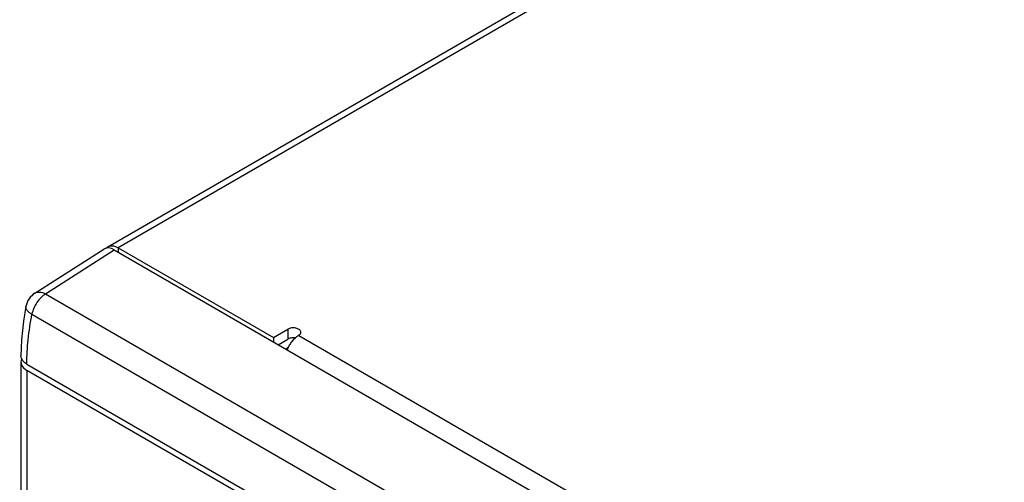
# Model space of a CAD drawing. Header units: inches. Extents: x 0 to 34, y 0 to 22.
# Tile 33 of 164: x 14.735 to 16.02, y 19.464 to 20.067. Entities that reach past the tile are written whole.
import ezdxf

# ---------------------------------------------------------------- set-up
doc = ezdxf.new("R2010")
doc.units = ezdxf.units.IN
doc.header["$LTSCALE"] = 1.87
doc.header["$MEASUREMENT"] = 0
doc.layers.get('0').update_dxf_attribs({"linetype": 'CONTINUOUS'})
doc.layers.add('02___PRT_ALL_AXES', color=7, linetype='CONTINUOUS')

msp = doc.modelspace()

# ---------------------------------------------------------------- linework, layer by layer
at = {"color": 3, "linetype": 'CONTINUOUS'}
for p, q in [((14.8501, 19.771), (16.6818, 20.8287)), ((16.6951, 20.8274), (14.8634, 19.7697)), ((14.8482, 19.7696), (14.8501, 19.771)), ((14.8597, 19.7714), (14.8634, 19.7697)), ((15.0925, 19.6501), (15.0899, 19.647)), ((15.0991, 19.6554), (17.013, 18.5503))]:
    msp.add_line(p, q, dxfattribs=at)
at = {"color": 7, "linetype": 'CONTINUOUS'}
for p, q in [((14.7547, 19.7105), (14.8447, 19.768)), ((14.7686, 19.7096), (14.8583, 19.7669)), ((14.8583, 19.7669), (17.2059, 18.4115)), ((14.8634, 19.7697), (14.8634, 19.764)), ((14.7686, 19.7096), (17.1114, 18.3569)), ((14.7429, 19.6931), (14.7429, 19.6931)), ((14.7508, 19.683), (17.0936, 18.3303)), ((14.7372, 19.6496), (14.7364, 19.6289)), ((15.0822, 19.6377), (15.0858, 19.6399)), ((14.7368, 19.6264), (14.7364, 19.6289)), ((14.7364, 19.6206), (14.7364, 17.9007)), ((14.7374, 19.6247), (14.7368, 19.6264)), ((14.7391, 19.6222), (14.7374, 19.6247)), ((14.7417, 19.6197), (14.7394, 19.6219)), ((14.7442, 19.6181), (14.7417, 19.6197)), ((14.7442, 19.6181), (17.0867, 18.2656)), ((14.7442, 19.6097), (14.7442, 17.8899)), ((17.0867, 18.2572), (14.7442, 19.6097))]:
    msp.add_line(p, q, dxfattribs=at)
msp.add_lwpolyline([(14.7429, 19.6931), (14.7397, 19.6741), (14.7372, 19.6496)], dxfattribs=at)
for centre, radius, start, end in [((14.7691, 19.6881), 0.0267, 122.5962, 169.0838), ((14.7503, 19.6317), 0.0147, 220.2489, 221.9721)]:
    msp.add_arc(centre, radius, start, end, dxfattribs=at)
at = {"color": 3, "linetype": 'CONTINUOUS'}
for centre, radius, start, end in [((15.1227, 19.622), 0.0413, 142.7041, 150.1477), ((15.1172, 19.6267), 0.034, 131.6209, 136.6225)]:
    msp.add_arc(centre, radius, start, end, dxfattribs=at)
at = {"color": 7, "linetype": 'CONTINUOUS'}
for centre, major_axis, ratio, start_param, end_param in [((14.8583, 19.7452), (-0.0133, 0.0231), 0.576936, -0.785104, 0.026372), ((14.7631, 19.6208), (0.0267, 0.0002), 0.582403, 2.863499, 3.92255)]:
    msp.add_ellipse(centre, major_axis=major_axis, ratio=ratio, start_param=start_param, end_param=end_param, dxfattribs=at)
at = {"color": 3, "linetype": 'CONTINUOUS'}
for points, knots in [([(14.8501, 19.771), (14.8514, 19.7718), (14.8547, 19.7727), (14.858, 19.772), (14.8597, 19.7714)], [0, 0, 0, 0, 0.466017, 1, 1, 1, 1]), ([(15.0991, 19.6554), (15.0987, 19.6552), (15.0971, 19.6542), (15.0957, 19.6531), (15.0946, 19.6521)], [0, 0, 0, 0, 0.238538, 1, 1, 1, 1]), ([(15.0869, 19.6425), (15.0866, 19.642), (15.0855, 19.6401), (15.0846, 19.638), (15.084, 19.6365)], [0, 0, 0, 0, 0.252188, 1, 1, 1, 1])]:
    msp.add_open_spline(points, degree=3, knots=knots, dxfattribs=at)
at = {"color": 7, "linetype": 'CONTINUOUS'}
for points, knots in [([(14.7686, 19.7096), (14.7664, 19.7082), (14.7623, 19.7048), (14.7571, 19.6984), (14.7531, 19.691), (14.7514, 19.6857), (14.7508, 19.683)], [0, 0, 0, 0, 0.232597, 0.487981, 0.749753, 1, 1, 1, 1]), ([(14.7547, 19.7105), (14.7556, 19.7111), (14.7577, 19.7119), (14.7612, 19.7121), (14.7649, 19.7113), (14.7674, 19.7102), (14.7686, 19.7096)], [0, 0, 0, 0, 0.216282, 0.4488, 0.708922, 1, 1, 1, 1]), ([(14.7508, 19.683), (14.7495, 19.6837), (14.7472, 19.6852), (14.7449, 19.6874), (14.7437, 19.6893), (14.7431, 19.6906), (14.7428, 19.6919), (14.7428, 19.6927), (14.7429, 19.6931)], [0, 0, 0, 0, 0.32432, 0.599364, 0.715411, 0.818602, 0.911941, 1, 1, 1, 1]), ([(14.7442, 19.6181), (14.7442, 19.6287), (14.7455, 19.6504), (14.7487, 19.672), (14.7508, 19.683)], [0, 0, 0, 0, 0.486225, 1, 1, 1, 1])]:
    msp.add_open_spline(points, degree=3, knots=knots, dxfattribs=at)
at = {"layer": '02___PRT_ALL_AXES', "color": 3, "linetype": 'CONTINUOUS'}
for p, q in [((14.8634, 19.7697), (15.0661, 19.6527)), ((15.0661, 19.6527), (15.0849, 19.6636))]:
    msp.add_line(p, q, dxfattribs=at)
at = {"layer": '02___PRT_ALL_AXES', "color": 7, "linetype": 'CONTINUOUS'}
for p, q in [((15.0849, 19.6636), (15.0849, 19.6505)), ((15.0661, 19.6527), (15.0661, 19.647)), ((15.0725, 19.6433), (15.0849, 19.6505))]:
    msp.add_line(p, q, dxfattribs=at)
at = {"layer": '02___PRT_ALL_AXES', "color": 3, "linetype": 'CONTINUOUS'}
msp.add_arc((15.0987, 19.6595), 0.00336, 0.1512, 11.0954, dxfattribs=at)
at = {"layer": '02___PRT_ALL_AXES', "color": 7, "linetype": 'CONTINUOUS'}
msp.add_arc((15.0921, 19.6356), 0.0166, 80.6855, 86.2795, dxfattribs=at)
at = {"layer": '02___PRT_ALL_AXES', "color": 3, "linetype": 'CONTINUOUS'}
for points, knots in [([(15.102, 19.6601), (15.1018, 19.6607), (15.1013, 19.6619), (15.0998, 19.6632), (15.0977, 19.6643), (15.0944, 19.6653), (15.0899, 19.6654), (15.0864, 19.6644), (15.0849, 19.6636)], [0, 0, 0, 0, 0.08907, 0.19244, 0.312845, 0.447702, 0.735335, 1, 1, 1, 1]), ([(15.0991, 19.6554), (15.0995, 19.6557), (15.1003, 19.6562), (15.1013, 19.6572), (15.1019, 19.6583), (15.102, 19.6591), (15.102, 19.6595)], [0, 0, 0, 0, 0.28879, 0.548799, 0.782273, 1, 1, 1, 1])]:
    msp.add_open_spline(points, degree=3, knots=knots, dxfattribs=at)
at = {"layer": '02___PRT_ALL_AXES', "color": 7, "linetype": 'CONTINUOUS'}
for points, knots in [([(15.0887, 19.6519), (15.0884, 19.6518), (15.0871, 19.6515), (15.0858, 19.651), (15.0849, 19.6505)], [0, 0, 0, 0, 0.26566, 1, 1, 1, 1]), ([(15.0931, 19.6522), (15.0928, 19.6522), (15.0913, 19.6522), (15.0898, 19.6521), (15.0887, 19.6519)], [0, 0, 0, 0, 0.252201, 1, 1, 1, 1])]:
    msp.add_open_spline(points, degree=3, knots=knots, dxfattribs=at)

doc.saveas('drawing.dxf')
